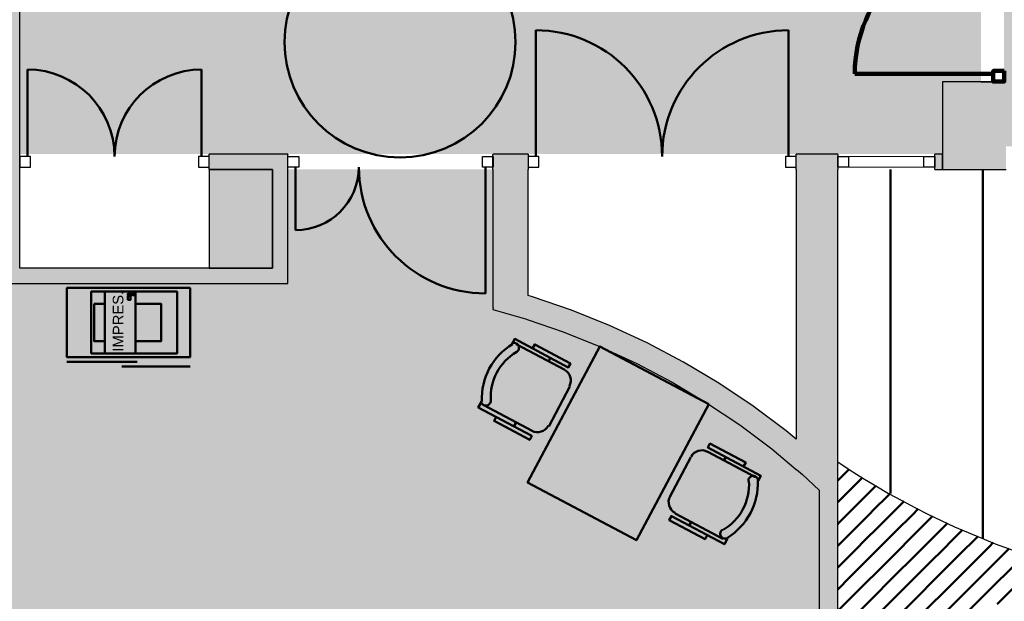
# Model space of a CAD drawing. Header units: metres. Extents: x -1 to 438, y -6 to 42.
# Tile 13 of 20: x 404.44 to 410.83, y 21.35 to 25.13. Entities that reach past the tile are written whole.
import ezdxf

# ---------------------------------------------------------------- set-up
doc = ezdxf.new("R2010")
doc.units = ezdxf.units.M
doc.linetypes.add('CONTINUA', pattern=[0])
doc.linetypes.add('VERDECKT', pattern=[9.525, 6.35, -3.175])
for name, color, linetype, lineweight in [('3D P1 MURS EXISTENTS', 7, 'CONTINUA', 25), ('3D P1 MURS NOUS', 7, 'CONTINUA', 25), ('3D P1 PILAR', 7, 'CONTINUA', 25), ('P1 ESCALES 2D', 7, 'CONTINUA', 25), ('P1 FALS SOSTRE', 7, 'CONTINUA', 25), ('P1 MOBLES', 7, 'CONTINUA', 25)]:
    doc.layers.add(name, color=color, linetype=linetype, lineweight=lineweight)
doc.styles.add('ARIAL', font='arial.ttf')

# ---------------------------------------------------------------- blocks, each defined once
blk = doc.blocks.new('TRAMA_0')
at = {"layer": 'P1 MOBLES', "color": 202, "linetype": 'CONTINUA', "lineweight": 50, "transparency": 33554687}
for p, q in [((409.7544, 22.1467), (409.8211, 22.2134)), ((409.747, 22.1393), (409.7542, 22.1466)), ((409.8251, 22.076), (409.9083, 22.1592)), ((409.747, 21.9979), (409.8249, 22.0759)), ((409.8958, 22.0053), (409.9955, 22.105)), ((409.7544, 21.8639), (409.8957, 22.0052)), ((409.9665, 21.9346), (410.0854, 22.0535)), ((410.0372, 21.8639), (410.1775, 22.0042)), ((409.8251, 21.7932), (409.9664, 21.9345)), ((410.1079, 21.7932), (410.2492, 21.9345)), ((410.2494, 21.9346), (410.2696, 21.9549)), ((410.3201, 21.8639), (410.3634, 21.9072)), ((409.747, 21.8565), (409.7542, 21.8637)), ((409.8958, 21.7225), (410.0371, 21.8637)), ((410.1786, 21.7225), (410.3199, 21.8637)), ((410.3908, 21.7932), (410.4606, 21.863)), ((410.4615, 21.7225), (410.5578, 21.8188)), ((409.747, 21.7151), (409.8249, 21.793)), ((409.9665, 21.6518), (410.1078, 21.793)), ((410.2494, 21.6518), (410.3906, 21.793)), ((410.5322, 21.6518), (410.6559, 21.7754)), ((409.7544, 21.581), (409.8957, 21.7223)), ((410.0372, 21.581), (410.1785, 21.7223)), ((410.3201, 21.581), (410.4613, 21.7223)), ((410.6029, 21.581), (410.7442, 21.7223)), ((410.7443, 21.7225), (410.7584, 21.7365)), ((410.815, 21.6518), (410.8609, 21.6976)), ((409.8251, 21.5103), (409.9664, 21.6516)), ((410.1079, 21.5103), (410.2492, 21.6516)), ((410.3908, 21.5103), (410.5321, 21.6516)), ((410.6736, 21.5103), (410.8149, 21.6516)), ((409.747, 21.5736), (409.7542, 21.5809)), ((409.8958, 21.4396), (410.0371, 21.5809)), ((410.1786, 21.4396), (410.3199, 21.5809)), ((410.4615, 21.4396), (410.6028, 21.5809)), ((410.7443, 21.4396), (410.8856, 21.5809)), ((409.747, 21.4322), (409.8249, 21.5102)), ((409.9665, 21.3689), (410.1078, 21.5102)), ((410.2494, 21.3689), (410.3906, 21.5102)), ((410.5322, 21.3689), (410.6735, 21.5102)), ((410.815, 21.3689), (410.9563, 21.5102)), ((409.7544, 21.2982), (409.8957, 21.4395)), ((410.0372, 21.2982), (410.1785, 21.4395)), ((410.3201, 21.2982), (410.4613, 21.4395)), ((410.6029, 21.2982), (410.7442, 21.4395)), ((409.8251, 21.2275), (409.9664, 21.3688)), ((410.1079, 21.2275), (410.2492, 21.3688)), ((410.3908, 21.2275), (410.5321, 21.3688)), ((410.7824, 21.3362), (410.8149, 21.3688))]:
    blk.add_line(p, q, dxfattribs=at)

msp = doc.modelspace()

# ---------------------------------------------------------------- hatches: boundary and pattern name
at = {"layer": '3D P1 MURS EXISTENTS', "linetype": 'CONTINUA', "lineweight": 18, "true_color": 0xa0a0a0, "transparency": 33554687}
for points in [[(404.4366, 23.5195), (404.4366, 28.0782), (404.3366, 28.0782), (404.3366, 23.5195)], [(406.177, 24.2595), (405.6666, 24.2595), (405.6666, 24.1595), (406.077, 24.1595), (406.077, 24.2572), (406.177, 24.2572)], [(406.177, 23.5195), (406.177, 24.2572), (406.077, 24.2572), (406.077, 23.5195)], [(407.5101, 24.2565), (407.507, 24.2565), (407.507, 24.1595), (407.737, 24.1595), (407.737, 24.2595), (407.5101, 24.2595)], [(409.747, 24.2595), (409.477, 24.2595), (409.477, 24.1595), (409.747, 24.1595)], [(410.427, 24.2595), (410.377, 24.2595), (410.377, 24.1595), (410.427, 24.1595)], [(407.737, 23.1831), (407.737, 24.1595), (407.507, 24.1595), (407.507, 23.2617)], [(409.747, 22.2096), (409.747, 24.1595), (409.477, 24.1595), (409.477, 22.2096)], [(404.3366, 23.4195), (406.177, 23.4195), (406.177, 23.5195), (404.3366, 23.5195)], [(409.3185, 22.3439), (409.477, 22.2116), (409.477, 22.407), (409.4116, 22.4616), (409.1975, 22.6221), (408.9752, 22.7713), (408.7455, 22.9085), (408.5089, 23.0336), (408.266, 23.1461), (408.0176, 23.2458), (407.7644, 23.3323), (407.737, 23.3401), (407.737, 23.1831), (407.9654, 23.1051), (408.2065, 23.0084), (408.4422, 22.8992), (408.6719, 22.7778), (408.8949, 22.6445), (409.1106, 22.4998)], [(407.507, 23.2495), (407.7196, 23.1891), (407.51, 23.2607)], [(409.5179, 22.1774), (409.627, 22.0762), (409.627, 22.2096), (409.4793, 22.2096)], [(409.747, 18.1095), (409.747, 22.2096), (409.627, 22.2096), (409.627, 18.1095)]]:
    msp.add_hatch(color=253, dxfattribs=at).paths.add_polyline_path(points)
at = {"layer": '3D P1 MURS NOUS', "linetype": 'CONTINUA', "lineweight": 18, "true_color": 0xa0a0a0, "transparency": 33554687}
msp.add_hatch(color=253, dxfattribs=at).paths.add_polyline_path([(410.827, 24.7295), (410.827, 24.7304), (410.677, 24.7304), (410.677, 24.7295)])
at = {"layer": '3D P1 PILAR', "linetype": 'CONTINUA', "lineweight": 18, "transparency": 33554687}
for points in [[(410.427, 24.1595), (410.8405, 24.1595), (410.8405, 24.7295), (410.427, 24.7295)], [(405.667, 23.5195), (406.077, 23.5195), (406.077, 24.1595), (405.667, 24.1595)]]:
    msp.add_hatch(color=9, dxfattribs=at).paths.add_polyline_path(points)
at = {"layer": 'P1 FALS SOSTRE', "linetype": 'CONTINUA', "lineweight": 25, "transparency": 33554559}
h = msp.add_hatch(color=7, dxfattribs=at)
h.set_gradient(color1=(240, 190, 130), color2=(240, 190, 130), one_color=1)
h.paths.add_polyline_path([(415.7358, 25.6669), (415.7308, 25.6522), (415.7278, 25.6385), (415.7092, 25.5886), (415.6836, 25.5131), (415.6732, 25.492), (415.6659, 25.4725), (415.6416, 25.428), (415.6117, 25.3674), (415.5942, 25.3412), (415.581, 25.317), (415.5534, 25.2801), (415.5215, 25.2324), (415.4952, 25.2024), (415.4748, 25.1751), (415.4463, 25.1466), (415.4144, 25.1102), (415.378, 25.0783), (415.3495, 25.0498), (415.3222, 25.0294), (415.2923, 25.0031), (415.2445, 24.9712), (415.2077, 24.9437), (415.1834, 24.9304), (415.1572, 24.9129), (415.0966, 24.883), (415.0522, 24.8588), (415.0326, 24.8515), (415.0115, 24.8411), (414.936, 24.8154), (414.8862, 24.7968), (414.8725, 24.7939), (414.8577, 24.7889), (414.7611, 24.7696), (414.713, 24.7592), (414.706, 24.7587), (414.6984, 24.7572), (414.5507, 24.7475), (412.1126, 24.7475), (411.9359, 24.7601), (411.8878, 24.7706), (411.7912, 24.7898), (411.7765, 24.7948), (411.7628, 24.7978), (411.713, 24.8164), (411.6374, 24.842), (411.6164, 24.8524), (411.5968, 24.8597), (411.5523, 24.884), (411.4917, 24.9138), (411.4655, 24.9314), (411.4413, 24.9446), (411.4045, 24.9722), (411.3567, 25.0041), (411.3268, 25.0303), (411.2995, 25.0508), (411.2709, 25.0793), (411.2346, 25.1112), (411.2027, 25.1476), (411.1742, 25.1761), (411.1537, 25.2034), (411.1275, 25.2333), (411.0956, 25.2811), (411.068, 25.3179), (411.0548, 25.3421), (411.0372, 25.3684), (411.0074, 25.4289), (410.9831, 25.4734), (410.9758, 25.493), (410.9654, 25.514), (410.9398, 25.5896), (410.9212, 25.6394), (410.9182, 25.6531), (410.9132, 25.6678), (410.894, 25.7644), (410.8835, 25.8125), (410.883, 25.8195), (410.8815, 25.8272), (410.8709, 25.9895), (410.827, 25.9895), (410.827, 24.7295), (410.8405, 24.7295), (410.8405, 24.3095), (415.777, 24.3095), (415.777, 25.8647), (415.755, 25.7635)], flags=0)
h = msp.add_hatch(color=7, dxfattribs=at)
h.set_gradient(color1=(240, 190, 130), color2=(240, 190, 130), one_color=1)
h.paths.add_polyline_path([(404.4366, 24.2595), (406.7312, 24.2595), (406.6392, 24.2861), (406.5302, 24.3378), (406.4309, 24.4064), (406.3438, 24.49), (406.2713, 24.5865), (406.2152, 24.6934), (406.177, 24.8079), (406.1576, 24.927), (406.1576, 25.0477), (406.177, 25.1668), (406.2152, 25.2813), (406.2713, 25.3882), (406.3438, 25.4847), (406.4309, 25.5683), (406.5302, 25.6369), (406.6392, 25.6886), (406.7552, 25.7222), (406.875, 25.7367), (406.9956, 25.7319), (407.1139, 25.7077), (407.2267, 25.6649), (407.3312, 25.6046), (407.4247, 25.5283), (407.5048, 25.4379), (407.5693, 25.3359), (407.6166, 25.2249), (407.6455, 25.1077), (407.6552, 24.9874), (407.6455, 24.867), (407.6166, 24.7499), (407.5693, 24.6388), (407.5048, 24.5368), (407.4247, 24.4465), (407.3312, 24.3701), (407.2267, 24.3098), (407.0941, 24.2595), (410.427, 24.2595), (410.427, 24.7295), (410.677, 24.7295), (410.677, 25.8295), (404.4366, 25.8295)], flags=0)
h = msp.add_hatch(color=7, dxfattribs=at)
h.set_gradient(color1=(240, 190, 130), color2=(240, 190, 130), one_color=1)
h.paths.add_polyline_path([(407.1139, 25.7077), (406.9956, 25.7319), (406.875, 25.7367), (406.7552, 25.7222), (406.6392, 25.6886), (406.5302, 25.6369), (406.4309, 25.5683), (406.3438, 25.4847), (406.2713, 25.3882), (406.2152, 25.2813), (406.177, 25.1668), (406.1576, 25.0477), (406.1576, 24.927), (406.177, 24.8079), (406.2152, 24.6934), (406.2713, 24.5865), (406.3438, 24.49), (406.4309, 24.4064), (406.5302, 24.3378), (406.6392, 24.2861), (406.7312, 24.2595), (407.0771, 24.2595), (407.1139, 24.267), (407.2267, 24.3098), (407.3312, 24.3701), (407.4247, 24.4465), (407.5048, 24.5368), (407.5693, 24.6388), (407.6166, 24.7499), (407.6455, 24.867), (407.6552, 24.9874), (407.6455, 25.1077), (407.6166, 25.2249), (407.5693, 25.3359), (407.5048, 25.4379), (407.4247, 25.5283), (407.3312, 25.6046), (407.2267, 25.6649)], flags=0)
at = {"layer": 'P1 FALS SOSTRE', "true_color": 0xb2fbaa, "transparency": 33554687}
h = msp.add_hatch(color=71, dxfattribs=at)
h.paths.add_polyline_path([(421.407, 16.5095), (421.407, 23.7407), (421.337, 23.7407), (421.337, 24.2395), (417.447, 24.2395), (417.447, 23.4895), (416.517, 23.4895), (416.517, 21.7095), (416.487, 21.7095), (416.487, 20.9595), (416.517, 20.9595), (416.517, 19.5595), (416.0484, 19.5595), (416.0484, 18.7948), (416.2654, 18.49), (416.2666, 18.4909), (416.3059, 18.4331), (416.2489, 18.3925), (416.2484, 18.3932), (416.2219, 18.375), (415.9819, 18.2273), (415.7346, 18.0923), (415.4804, 17.9705), (415.2203, 17.8621), (414.9548, 17.7675), (414.6848, 17.687), (414.4109, 17.6206), (414.1339, 17.5687), (413.8546, 17.5314), (413.5737, 17.5087), (413.292, 17.5008), (413.0103, 17.5076), (412.7293, 17.5292), (412.4499, 17.5654), (412.1727, 17.6162), (411.8985, 17.6815), (411.6282, 17.761), (411.3623, 17.8545), (411.1018, 17.9618), (410.8472, 18.0827), (410.5993, 18.2166), (410.5542, 18.2441), (410.5516, 18.2396), (409.747, 18.2396), (409.747, 18.1095), (409.627, 18.1095), (409.627, 22.0762), (409.5179, 22.1774), (409.3185, 22.3439), (409.1106, 22.4998), (408.8949, 22.6445), (408.6719, 22.7778), (408.4422, 22.8992), (408.2065, 23.0084), (407.9654, 23.1051), (407.7196, 23.1891), (407.507, 23.2495), (407.51, 23.2607), (407.507, 23.2617), (407.507, 24.1595), (406.177, 24.1595), (406.177, 23.4195), (400.3377, 23.4195), (399.0648, 16.995), (403.3752, 16.5095)])
h.paths.add_polyline_path([(420.7423, 23.9213), (420.7499, 23.9643), (420.7648, 24.0054), (420.7867, 24.0432), (420.8148, 24.0767), (420.8482, 24.1048), (420.8861, 24.1266), (420.9271, 24.1416), (420.9701, 24.1491), (421.0138, 24.1491), (421.0569, 24.1416), (421.0979, 24.1266), (421.1357, 24.1048), (421.1692, 24.0767), (421.1973, 24.0432), (421.2191, 24.0054), (421.2341, 23.9643), (421.2417, 23.9213), (421.2417, 23.8776), (421.2341, 23.8346), (421.2191, 23.7935), (421.1973, 23.7557), (421.1692, 23.7222), (421.1357, 23.6942), (421.0979, 23.6723), (421.0569, 23.6574), (421.0138, 23.6498), (420.9701, 23.6498), (420.9271, 23.6574), (420.8861, 23.6723), (420.8482, 23.6942), (420.8148, 23.7222), (420.7867, 23.7557), (420.7648, 23.7935), (420.7499, 23.8346), (420.7423, 23.8776)], flags=16)
h.paths.add_polyline_path([(421.1357, 18.0048), (421.1692, 17.9767), (421.1973, 17.9432), (421.2191, 17.9054), (421.2341, 17.8643), (421.2417, 17.8213), (421.2417, 17.7776), (421.2341, 17.7346), (421.2191, 17.6935), (421.1973, 17.6557), (421.1692, 17.6222), (421.1357, 17.5942), (421.0979, 17.5723), (421.0569, 17.5574), (421.0138, 17.5498), (420.9701, 17.5498), (420.9271, 17.5574), (420.8861, 17.5723), (420.8482, 17.5942), (420.8148, 17.6222), (420.7867, 17.6557), (420.7648, 17.6935), (420.7499, 17.7346), (420.7423, 17.7776), (420.7423, 17.8213), (420.7499, 17.8643), (420.7648, 17.9054), (420.7867, 17.9432), (420.8148, 17.9767), (420.8482, 18.0048), (420.8861, 18.0266), (420.9271, 18.0416), (420.9701, 18.0491), (421.0138, 18.0491), (421.0569, 18.0416), (421.0979, 18.0266)], flags=16)
h.paths.add_polyline_path([(416.3142, 17.9767), (416.3423, 17.9432), (416.3641, 17.9054), (416.3791, 17.8643), (416.3867, 17.8213), (416.3867, 17.7776), (416.3791, 17.7346), (416.3641, 17.6935), (416.3423, 17.6557), (416.3142, 17.6222), (416.2807, 17.5942), (416.2429, 17.5723), (416.2019, 17.5574), (416.1588, 17.5498), (416.1151, 17.5498), (416.0721, 17.5574), (416.0311, 17.5723), (415.9932, 17.5942), (415.9598, 17.6222), (415.9317, 17.6557), (415.9098, 17.6935), (415.8949, 17.7346), (415.8873, 17.7776), (415.8873, 17.8213), (415.8949, 17.8643), (415.9098, 17.9054), (415.9317, 17.9432), (415.9598, 17.9767), (415.9932, 18.0048), (416.0311, 18.0266), (416.0721, 18.0416), (416.1151, 18.0491), (416.1588, 18.0491), (416.2019, 18.0416), (416.2429, 18.0266), (416.2807, 18.0048)], flags=16)
h.paths.add_polyline_path([(405.9807, 18.0048), (406.0142, 17.9767), (406.0423, 17.9432), (406.0641, 17.9054), (406.0791, 17.8643), (406.0867, 17.8213), (406.0867, 17.7776), (406.0791, 17.7346), (406.0641, 17.6935), (406.0423, 17.6557), (406.0142, 17.6222), (405.9807, 17.5942), (405.9429, 17.5723), (405.9019, 17.5574), (405.8588, 17.5498), (405.8151, 17.5498), (405.7721, 17.5574), (405.7311, 17.5723), (405.6932, 17.5942), (405.6598, 17.6222), (405.6317, 17.6557), (405.6098, 17.6935), (405.5949, 17.7346), (405.5873, 17.7776), (405.5873, 17.8213), (405.5949, 17.8643), (405.6098, 17.9054), (405.6317, 17.9432), (405.6598, 17.9767), (405.6932, 18.0048), (405.7311, 18.0266), (405.7721, 18.0416), (405.8151, 18.0491), (405.8588, 18.0491), (405.9019, 18.0416), (405.9429, 18.0266)], flags=16)
h.paths.add_polyline_path([(401.1642, 17.9767), (401.1923, 17.9432), (401.2141, 17.9054), (401.2291, 17.8643), (401.2367, 17.8213), (401.2367, 17.7776), (401.2291, 17.7346), (401.2141, 17.6935), (401.1923, 17.6557), (401.1642, 17.6222), (401.1307, 17.5942), (401.0929, 17.5723), (401.0519, 17.5574), (401.0088, 17.5498), (400.9651, 17.5498), (400.9221, 17.5574), (400.8811, 17.5723), (400.8432, 17.5942), (400.8098, 17.6222), (400.7817, 17.6557), (400.7598, 17.6935), (400.7449, 17.7346), (400.7373, 17.7776), (400.7373, 17.8213), (400.7449, 17.8643), (400.7598, 17.9054), (400.7817, 17.9432), (400.8098, 17.9767), (400.8432, 18.0048), (400.8811, 18.0266), (400.9221, 18.0416), (400.9651, 18.0491), (401.0088, 18.0491), (401.0519, 18.0416), (401.0929, 18.0266), (401.1307, 18.0048)], flags=16)
h.paths.add_polyline_path([(410.8775, 18.0048), (410.911, 17.9767), (410.939, 17.9432), (410.9609, 17.9054), (410.9758, 17.8643), (410.9834, 17.8213), (410.9834, 17.7776), (410.9758, 17.7346), (410.9609, 17.6935), (410.939, 17.6557), (410.911, 17.6222), (410.8775, 17.5942), (410.8396, 17.5723), (410.7986, 17.5574), (410.7556, 17.5498), (410.7119, 17.5498), (410.6689, 17.5574), (410.6278, 17.5723), (410.59, 17.5942), (410.5565, 17.6222), (410.5284, 17.6557), (410.5066, 17.6935), (410.4916, 17.7346), (410.484, 17.7776), (410.484, 17.8213), (410.4916, 17.8643), (410.5066, 17.9054), (410.5284, 17.9432), (410.5565, 17.9767), (410.59, 18.0048), (410.6278, 18.0266), (410.6689, 18.0416), (410.7119, 18.0491), (410.7556, 18.0491), (410.7986, 18.0416), (410.8396, 18.0266)], flags=16)

# ---------------------------------------------------------------- linework, layer by layer
at = {"layer": '3D P1 MURS EXISTENTS', "color": 7, "linetype": 'CONTINUA', "lineweight": 25, "transparency": 33554687}
for p, q in [((404.4366, 24.2595), (404.4366, 25.8295)), ((404.4366, 24.1595), (404.4366, 24.2595)), ((405.6666, 24.1595), (405.6666, 24.2595)), ((406.177, 24.2595), (405.6666, 24.2595)), ((406.177, 24.2595), (406.177, 24.2572)), ((406.177, 24.1595), (406.177, 24.2572)), ((407.507, 24.1595), (407.507, 24.2565)), ((407.507, 24.2565), (407.5101, 24.2565)), ((407.5101, 24.2565), (407.5101, 24.2595)), ((407.737, 24.2595), (407.5101, 24.2595)), ((407.737, 24.2595), (407.737, 24.1595)), ((409.477, 24.1595), (409.477, 24.2595)), ((409.747, 24.2595), (409.477, 24.2595)), ((409.747, 24.2595), (409.747, 24.1595)), ((410.377, 24.1595), (410.377, 24.2595)), ((410.427, 24.2595), (410.377, 24.2595)), ((410.427, 24.1595), (410.427, 24.2595)), ((404.4366, 23.5195), (404.4366, 24.1595)), ((405.6666, 24.1595), (406.077, 24.1595)), ((406.077, 24.1595), (406.077, 23.5195)), ((406.177, 23.5195), (406.177, 24.1595)), ((407.507, 24.1595), (407.507, 23.2617)), ((407.737, 23.3401), (407.737, 24.1595)), ((409.477, 24.1595), (409.477, 22.407)), ((409.747, 22.2096), (409.747, 24.1595)), ((410.377, 24.1595), (410.427, 24.1595)), ((406.077, 23.5195), (404.4366, 23.5195)), ((406.177, 23.4195), (406.177, 23.5195)), ((404.3366, 23.4195), (406.177, 23.4195)), ((407.7644, 23.3323), (407.737, 23.3401)), ((408.0176, 23.2458), (407.7644, 23.3323)), ((407.507, 23.2617), (407.51, 23.2607)), ((407.51, 23.2607), (407.507, 23.2495)), ((407.507, 23.2495), (407.7196, 23.1891)), ((408.266, 23.1461), (408.0176, 23.2458)), ((407.7196, 23.1891), (407.737, 23.1831)), ((407.737, 23.1831), (407.9654, 23.1051)), ((408.5089, 23.0336), (408.266, 23.1461)), ((407.9654, 23.1051), (408.2065, 23.0084)), ((408.7455, 22.9085), (408.5089, 23.0336)), ((408.2065, 23.0084), (408.4422, 22.8992)), ((408.4422, 22.8992), (408.6719, 22.7778)), ((408.9752, 22.7713), (408.7455, 22.9085)), ((408.6719, 22.7778), (408.8949, 22.6445)), ((409.1975, 22.6221), (408.9752, 22.7713)), ((408.8949, 22.6445), (409.1106, 22.4998)), ((409.4116, 22.4616), (409.1975, 22.6221)), ((409.1106, 22.4998), (409.3185, 22.3439)), ((409.477, 22.407), (409.4116, 22.4616)), ((409.3185, 22.3439), (409.477, 22.2116)), ((409.477, 22.2116), (409.477, 22.2096)), ((409.477, 22.2096), (409.4793, 22.2096)), ((409.4793, 22.2096), (409.5179, 22.1774)), ((409.747, 18.3096), (409.747, 22.2096)), ((409.5179, 22.1774), (409.627, 22.0762)), ((409.627, 22.0762), (409.627, 18.1095))]:
    msp.add_line(p, q, dxfattribs=at)
at = {"layer": '3D P1 MURS EXISTENTS', "color": 202, "linetype": 'CONTINUA', "lineweight": 50, "transparency": 33554687}
for p, q in [((407.787, 24.2445), (407.787, 25.064)), ((409.427, 24.2445), (409.427, 25.064)), ((404.4866, 24.2445), (404.4866, 24.809)), ((405.6166, 24.2445), (405.6166, 24.809)), ((406.2271, 24.1745), (406.2271, 23.7655)), ((407.46, 24.1745), (407.46, 23.3545))]:
    msp.add_line(p, q, dxfattribs=at)
at = {"layer": '3D P1 MURS EXISTENTS', "color": 7, "linetype": 'CONTINUA', "lineweight": 25, "transparency": 33554687}
for points in [[(404.4366, 24.1745), (404.5066, 24.1745), (404.5066, 24.2445), (404.4366, 24.2445), (404.4366, 24.1745)], [(405.5966, 24.1745), (405.6666, 24.1745), (405.6666, 24.2445), (405.5966, 24.2445), (405.5966, 24.1745)], [(406.177, 24.2445), (406.2471, 24.2445), (406.2471, 24.1745), (406.177, 24.1745), (406.177, 24.2445)], [(407.4399, 24.2445), (407.5101, 24.2445), (407.5101, 24.1745), (407.4399, 24.1745), (407.4399, 24.2445)], [(407.737, 24.1745), (407.807, 24.1745), (407.807, 24.2445), (407.737, 24.2445), (407.737, 24.1745)], [(409.407, 24.1745), (409.477, 24.1745), (409.477, 24.2445), (409.407, 24.2445), (409.407, 24.1745)], [(409.817, 24.1745), (409.747, 24.1745), (409.747, 24.2445), (409.817, 24.2445), (409.817, 24.1745)], [(410.377, 24.1745), (410.307, 24.1745), (410.307, 24.2445), (410.377, 24.2445), (410.377, 24.1745)]]:
    msp.add_lwpolyline(points, close=True, dxfattribs=at)
at = {"layer": '3D P1 MURS EXISTENTS', "color": 40, "linetype": 'CONTINUA', "lineweight": 18, "transparency": 33554687}
msp.add_lwpolyline([(410.307, 24.1745), (409.817, 24.1745), (409.817, 24.2445), (410.307, 24.2445), (410.307, 24.1745)], close=True, dxfattribs=at)
at = {"layer": '3D P1 MURS EXISTENTS', "color": 202, "linetype": 'CONTINUA', "lineweight": 50, "transparency": 33554687}
for centre, radius, start, end in [((407.787, 24.2445), 0.8195, 0, 90), ((409.427, 24.2445), 0.8195, 90, 180), ((404.4866, 24.2445), 0.5645, 0, 90), ((405.6166, 24.2445), 0.5645, 90, 180)]:
    msp.add_arc(centre, radius, start, end, dxfattribs=at)
for centre, major_axis, start_param, end_param in [((406.2271, 24.1745), (0.41, 0), 4.712389, 6.283185), ((407.46, 24.1745), (0.8219, 0), 3.141593, 4.712389)]:
    msp.add_ellipse(centre, major_axis=major_axis, ratio=0.997665, start_param=start_param, end_param=end_param, dxfattribs=at)
at = {"layer": '3D P1 MURS NOUS', "color": 240, "linetype": 'CONTINUA', "lineweight": 140, "transparency": 33554687}
msp.add_line((410.757, 24.7804), (409.858, 24.7804), dxfattribs=at)
at = {"layer": '3D P1 MURS NOUS', "color": 7, "linetype": 'CONTINUA', "lineweight": 25, "transparency": 33554687}
for p, q in [((410.677, 24.7304), (410.827, 24.7304)), ((410.677, 24.7304), (410.677, 24.7295)), ((410.677, 24.7295), (410.827, 24.7295)), ((410.827, 24.7295), (410.827, 24.7304))]:
    msp.add_line(p, q, dxfattribs=at)
at = {"layer": '3D P1 MURS NOUS', "color": 240, "linetype": 'CONTINUA', "lineweight": 140, "transparency": 33554687}
msp.add_lwpolyline([(410.827, 24.8004), (410.827, 24.7304), (410.757, 24.7304), (410.757, 24.8004), (410.827, 24.8004)], close=True, dxfattribs=at)
msp.add_arc((410.757, 24.7804), 0.899, 90, 180, dxfattribs=at)
at = {"layer": '3D P1 PILAR', "color": 7, "linetype": 'CONTINUA', "lineweight": 25, "transparency": 33554687}
for p, q in [((410.8405, 24.7295), (410.427, 24.7295)), ((410.427, 24.7295), (410.427, 24.1595)), ((406.077, 24.1595), (405.667, 24.1595)), ((405.667, 24.1595), (405.667, 23.5195)), ((406.077, 23.5195), (406.077, 24.1595)), ((410.427, 24.1595), (410.8405, 24.1595)), ((405.667, 23.5195), (406.077, 23.5195))]:
    msp.add_line(p, q, dxfattribs=at)
at = {"layer": 'P1 ESCALES 2D', "color": 7, "lineweight": 25, "transparency": 33554687}
msp.add_arc((412.6518, 26.6124), 5.2332, 236.28434, 302.80462, dxfattribs=at)
at = {"layer": 'P1 MOBLES', "color": 202, "linetype": 'CONTINUA', "lineweight": 50, "transparency": 33554687}
for p, q in [((410.0902, 22.0545), (410.0902, 24.1596)), ((410.6902, 21.7656), (410.6902, 24.1596)), ((407.6603, 23.0244), (407.9743, 22.8576)), ((407.8815, 22.9356), (407.8696, 22.9132)), ((408.0076, 22.7488), (407.8705, 22.4909)), ((407.7637, 22.4613), (407.4497, 22.6282)), ((407.6452, 22.4908), (407.6591, 22.5169)), ((409.2135, 22.1598), (408.9032, 22.3247)), ((408.7944, 22.2914), (408.6574, 22.0335)), ((409.0198, 22.2915), (409.0079, 22.2691)), ((408.6907, 21.9247), (409.0009, 21.7599)), ((408.7834, 21.8467), (408.7953, 21.8691))]:
    msp.add_line(p, q, dxfattribs=at)
at = {"layer": 'P1 MOBLES', "linetype": 'CONTINUA', "lineweight": 50, "transparency": 33554687}
for p, q in [((405.1987, 22.9105), (404.7425, 22.9105)), ((405.5425, 22.8805), (405.0987, 22.8805))]:
    msp.add_line(p, q, dxfattribs=at)
at = {"layer": 'P1 MOBLES', "color": 202, "linetype": 'CONTINUA', "lineweight": 50, "transparency": 33554687}
for points in [[(405.5425, 23.3905), (404.7425, 23.3905), (404.7425, 22.9405), (405.5425, 22.9405), (405.5425, 23.3905)], [(408.9092, 22.6345), (408.44, 21.7514), (407.7335, 22.1268), (408.2027, 23.0099), (408.9092, 22.6345)]]:
    msp.add_lwpolyline(points, close=True, dxfattribs=at)
at = {"layer": 'P1 MOBLES', "linetype": 'CONTINUA', "lineweight": 50, "transparency": 33554687}
for points in [[(404.9878, 23.3662), (404.9878, 22.9651), (404.8998, 22.9651), (404.8998, 23.3662), (404.9878, 23.3662)], [(404.9878, 23.3662), (405.1885, 23.3662), (405.1885, 22.9651), (404.9878, 22.9651), (404.9878, 23.3662)], [(405.1552, 23.3374), (405.1552, 23.3138), (405.1383, 23.3138), (405.1383, 23.3374), (405.1552, 23.3374)], [(405.1441, 23.3535), (405.1441, 23.3431), (405.1384, 23.3431), (405.1384, 23.3535), (405.1441, 23.3535)], [(405.1556, 23.3535), (405.1556, 23.3431), (405.1498, 23.3431), (405.1498, 23.3535), (405.1556, 23.3535)], [(405.1671, 23.3535), (405.1671, 23.3431), (405.1613, 23.3431), (405.1613, 23.3535), (405.1671, 23.3535)], [(405.1785, 23.3535), (405.1785, 23.3431), (405.1728, 23.3431), (405.1728, 23.3535), (405.1785, 23.3535)], [(405.1885, 23.3662), (405.4577, 23.3662), (405.4577, 22.9651), (405.1885, 22.9651), (405.1885, 23.3662)], [(404.9191, 23.2859), (404.9878, 23.2859), (404.9878, 23.0453), (404.9191, 23.0453), (404.9191, 23.2859)], [(405.1885, 23.2859), (405.3545, 23.2859), (405.3545, 23.0453), (405.1885, 23.0453), (405.1885, 23.2859)]]:
    msp.add_lwpolyline(points, close=True, dxfattribs=at)
at = {"layer": 'P1 MOBLES', "color": 202, "linetype": 'CONTINUA', "lineweight": 50, "transparency": 33554687}
for points in [[(407.6611, 22.9734), (407.6663, 22.9771), (407.6706, 22.9816), (407.6738, 22.9867), (407.676, 22.9924), (407.6771, 22.9983), (407.6771, 23.0044), (407.6758, 23.0105), (407.6733, 23.0164), (407.6697, 23.0216), (407.6653, 23.026), (407.6601, 23.0293), (407.6545, 23.0315), (407.6486, 23.0327), (407.6425, 23.0327), (407.6364, 23.0315), (407.6305, 23.0291)], [(407.7657, 22.9972), (407.7796, 23.0233), (408.0113, 22.9002), (407.9974, 22.874), (407.6498, 23.0588), (407.6319, 23.0251)], [(408.0048, 22.7526), (408.0108, 22.7673), (408.0137, 22.7824), (408.0136, 22.7976), (408.0106, 22.8123), (408.0048, 22.8262), (407.9964, 22.8388), (407.9856, 22.8497), (407.9724, 22.8585)], [(407.5293, 22.5523), (407.5154, 22.5262), (407.7471, 22.403), (407.761, 22.4292), (407.4134, 22.6139), (407.4333, 22.6513)], [(407.4312, 22.654), (407.4325, 22.6477), (407.4349, 22.642), (407.4383, 22.6369), (407.4426, 22.6327), (407.4476, 22.6293), (407.4532, 22.6269), (407.4593, 22.6256), (407.4657, 22.6256), (407.4719, 22.6268), (407.4777, 22.6291), (407.4828, 22.6325), (407.4871, 22.6368), (407.4905, 22.6418), (407.4929, 22.6473), (407.4943, 22.6534), (407.4944, 22.6598)], [(407.7619, 22.4623), (407.7766, 22.4563), (407.7917, 22.4534), (407.8068, 22.4536), (407.8215, 22.4566), (407.8354, 22.4623), (407.848, 22.4707), (407.859, 22.4815), (407.8678, 22.4947)], [(409.1357, 22.2299), (409.1496, 22.2561), (408.9178, 22.3793), (408.9039, 22.3531), (409.2478, 22.1703), (409.23, 22.1367)], [(408.9013, 22.3264), (408.8866, 22.3324), (408.8715, 22.3352), (408.8563, 22.3351), (408.8416, 22.3321), (408.8277, 22.3263), (408.8151, 22.318), (408.8042, 22.3071), (408.7954, 22.294)], [(409.2302, 22.1404), (409.229, 22.1467), (409.2265, 22.1524), (409.2231, 22.1574), (409.2188, 22.1617), (409.2138, 22.1651), (409.2082, 22.1675), (409.2021, 22.1688), (409.1957, 22.1688), (409.1895, 22.1676), (409.1837, 22.1652), (409.1787, 22.1619), (409.1743, 22.1576), (409.1709, 22.1526), (409.1685, 22.147), (409.1671, 22.141), (409.167, 22.1346)], [(408.6583, 22.036), (408.6523, 22.0213), (408.6494, 22.0062), (408.6496, 21.9911), (408.6526, 21.9763), (408.6583, 21.9625), (408.6667, 21.9498), (408.6775, 21.9389), (408.6907, 21.9301)], [(408.8993, 21.7851), (408.8854, 21.7589), (408.6536, 21.8821), (408.6675, 21.9082), (409.0115, 21.7255), (409.0313, 21.7629)], [(409.0003, 21.8209), (408.9951, 21.8173), (408.9908, 21.8128), (408.9876, 21.8076), (408.9854, 21.802), (408.9843, 21.796), (408.9843, 21.7899), (408.9856, 21.7839), (408.9881, 21.778), (408.9917, 21.7727), (408.9961, 21.7684), (409.0013, 21.7651), (409.0069, 21.7628), (409.0128, 21.7617), (409.0189, 21.7617), (409.025, 21.7628), (409.0309, 21.7653)]]:
    msp.add_lwpolyline(points, dxfattribs=at)
at = {"layer": 'P1 MOBLES', "color": 202, "linetype": 'VERDECKT', "lineweight": 50, "transparency": 33554687}
msp.add_circle((406.9052, 24.9874), 0.75, dxfattribs=at)
at = {"layer": 'P1 MOBLES', "color": 202, "linetype": 'CONTINUA', "lineweight": 50, "transparency": 33554687}
for centre, radius, start, end in [((407.853, 22.6704), 0.4167, 121.58929, 182.4614), ((407.8343, 22.6804), 0.3405, 120.27352, 183.78104), ((408.8308, 22.112), 0.3405, 300.27377, 3.78056), ((408.8122, 22.122), 0.4167, 301.5892, 2.46105)]:
    msp.add_arc(centre, radius, start, end, dxfattribs=at)

# ---------------------------------------------------------------- block references
msp.add_blockref('TRAMA_0', (0, 0), dxfattribs=at)

# ---------------------------------------------------------------- texts
at = {"layer": 'P1 MOBLES', "linetype": 'CONTINUA', "lineweight": 50, "transparency": 33554687, "insert": (405.1098, 22.9767), "char_height": 0.068762, "width": 0.429705, "attachment_point": 7, "rotation": 90, "style": 'ARIAL'}
msp.add_mtext('\\W1.00;IMPRES.', dxfattribs=at)

doc.saveas('drawing.dxf')
